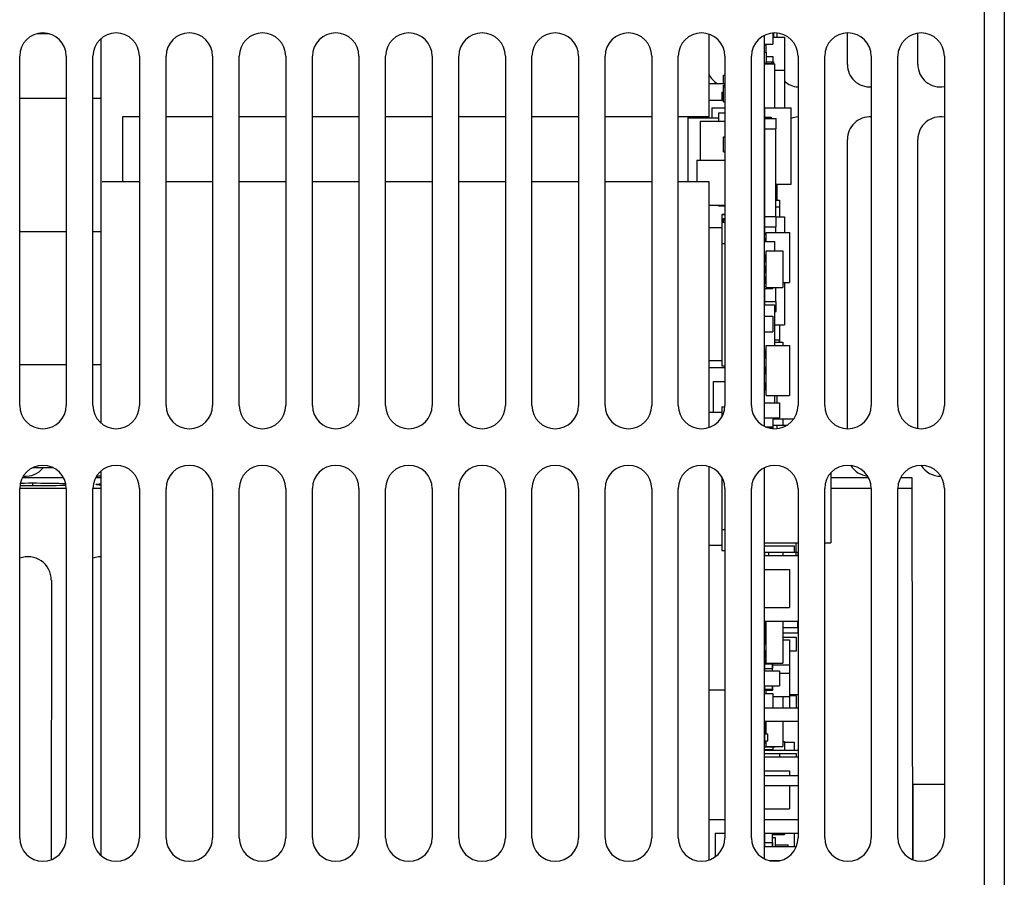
# Model space of a CAD drawing. Header units: millimetres. Extents: x -71 to 610, y -195 to 458.
# Tile 9 of 93: x 194 to 253, y -150 to -99. Entities that reach past the tile are written whole.
import ezdxf

# ---------------------------------------------------------------- set-up
doc = ezdxf.new("R2010")
doc.units = ezdxf.units.MM
doc.header["$LTSCALE"] = 23.1
doc.layers.get('0').update_dxf_attribs({"linetype": 'CONTINUOUS'})

msp = doc.modelspace()

# ---------------------------------------------------------------- linework, layer by layer
at = {"color": 7}
for p, q in [((251.835, -179.253), (251.835, -80.753)), ((253.035, -80.753), (253.035, -178.053)), ((195.601, -99.404), (194.87, -99.404)), ((235.285, -104.404), (235.285, -99.43)), ((239.115, -99.36), (239.115, -100.028)), ((239.165, -99.358), (239.165, -99.603)), ((239.375, -99.603), (239.375, -99.362)), ((243.605, -101.253), (243.605, -99.355)), ((247.835, -101.253), (247.835, -99.369)), ((198.735, -122.823), (198.735, -99.683)), ((238.605, -99.504), (238.605, -123.002)), ((238.615, -100.028), (238.615, -99.5)), ((238.615, -100.028), (239.115, -100.028)), ((238.615, -100.028), (238.615, -100.078)), ((238.625, -100.028), (238.625, -100.078)), ((238.715, -100.516), (238.715, -100.028)), ((239.115, -99.603), (239.815, -99.603)), ((239.815, -99.603), (239.815, -101.603)), ((238.615, -100.078), (238.715, -100.078)), ((238.615, -100.516), (238.615, -100.078)), ((238.615, -100.516), (238.715, -100.516)), ((238.615, -101.191), (238.615, -100.516)), ((238.715, -100.516), (238.715, -101.191)), ((193.835, -121.753), (193.835, -100.753)), ((196.635, -100.753), (196.635, -121.753)), ((198.235, -121.753), (198.235, -100.753)), ((201.035, -100.753), (201.035, -121.753)), ((202.635, -121.753), (202.635, -100.753)), ((205.435, -100.753), (205.435, -121.753)), ((207.035, -121.753), (207.035, -100.753)), ((209.835, -100.753), (209.835, -121.753)), ((211.435, -121.753), (211.435, -100.753)), ((214.235, -100.753), (214.235, -121.753)), ((215.835, -121.753), (215.835, -100.753)), ((218.635, -100.753), (218.635, -121.753)), ((220.235, -121.753), (220.235, -100.753)), ((223.035, -100.753), (223.035, -121.753)), ((224.635, -121.753), (224.635, -100.753)), ((227.435, -100.753), (227.435, -121.753)), ((229.035, -121.753), (229.035, -100.753)), ((231.835, -100.753), (231.835, -121.753)), ((233.435, -121.753), (233.435, -100.753)), ((236.235, -100.753), (236.235, -121.753)), ((237.835, -121.753), (237.835, -100.753)), ((238.615, -101.191), (238.715, -101.191)), ((238.615, -101.203), (239.215, -101.203)), ((238.615, -103.853), (238.615, -101.203)), ((238.715, -100.778), (239.115, -100.778)), ((238.715, -101.091), (239.065, -101.091)), ((238.715, -101.191), (238.715, -101.091)), ((238.715, -101.191), (239.065, -101.191)), ((239.065, -101.091), (239.165, -101.091)), ((239.065, -101.203), (239.065, -101.091)), ((239.065, -101.091), (239.065, -101.191)), ((239.115, -100.778), (239.115, -101.091)), ((239.165, -101.091), (239.165, -101.203)), ((239.215, -101.203), (239.215, -103.853)), ((240.635, -100.753), (240.635, -121.753)), ((242.235, -121.753), (242.235, -100.753)), ((245.035, -100.753), (245.035, -121.753)), ((246.635, -121.753), (246.635, -100.753)), ((249.435, -100.753), (249.435, -121.753)), ((239.215, -101.603), (239.815, -101.603)), ((239.815, -101.603), (239.815, -103.853)), ((235.285, -102.403), (236.235, -102.403)), ((236.145, -101.903), (236.235, -101.903)), ((236.145, -102.403), (236.145, -101.903)), ((236.045, -102.908), (236.145, -102.908)), ((236.045, -102.908), (236.045, -103.408)), ((236.145, -102.503), (236.235, -102.503)), ((236.145, -102.603), (236.145, -102.503)), ((236.145, -102.603), (236.235, -102.603)), ((236.145, -103.503), (236.145, -102.603)), ((196.635, -103.304), (193.835, -103.304)), ((198.735, -103.304), (198.235, -103.304)), ((235.285, -103.403), (236.145, -103.403)), ((236.145, -103.503), (236.235, -103.503)), ((235.445, -103.853), (236.235, -103.853)), ((235.445, -103.853), (235.445, -104.453)), ((235.845, -104.153), (236.235, -104.153)), ((235.845, -104.153), (235.845, -104.653)), ((238.615, -103.853), (240.215, -103.853)), ((238.615, -103.853), (238.615, -104.425)), ((240.215, -108.453), (240.215, -103.853)), ((201.035, -104.404), (200.016, -104.404)), ((200.035, -108.304), (200.035, -104.404)), ((205.435, -104.404), (202.635, -104.404)), ((209.835, -104.404), (207.035, -104.404)), ((214.235, -104.404), (211.435, -104.404)), ((218.635, -104.404), (215.835, -104.404)), ((223.035, -104.404), (220.235, -104.404)), ((227.435, -104.404), (224.635, -104.404)), ((231.835, -104.404), (229.035, -104.404)), ((235.285, -104.404), (233.435, -104.404)), ((234.035, -108.304), (234.035, -104.404)), ((234.035, -104.453), (235.845, -104.453)), ((234.745, -104.653), (236.235, -104.653)), ((234.745, -104.653), (234.745, -107.003)), ((235.045, -104.453), (235.045, -104.404)), ((238.615, -104.425), (239.015, -104.425)), ((238.615, -104.503), (238.615, -104.425)), ((238.615, -104.503), (239.315, -104.503)), ((238.615, -104.503), (238.615, -105.112)), ((239.015, -104.425), (239.015, -104.503)), ((239.315, -105.112), (239.315, -104.503)), ((238.615, -105.112), (239.315, -105.112)), ((238.615, -105.112), (238.615, -105.171)), ((238.615, -105.171), (238.615, -105.925)), ((238.625, -105.112), (238.625, -110.395)), ((239.305, -110.395), (239.305, -105.112)), ((236.145, -105.603), (236.235, -105.603)), ((236.145, -106.503), (236.145, -105.603)), ((238.615, -106.136), (238.615, -105.925)), ((243.605, -123.152), (243.605, -105.753)), ((247.835, -123.137), (247.835, -105.753)), ((236.145, -106.503), (236.235, -106.503)), ((238.615, -106.136), (238.615, -106.478)), ((238.615, -106.478), (238.615, -107.425)), ((234.545, -107.003), (236.235, -107.003)), ((234.545, -107.003), (234.545, -108.304)), ((238.615, -107.856), (238.615, -107.425)), ((201.035, -108.304), (198.785, -108.304)), ((205.435, -108.304), (202.635, -108.304)), ((209.835, -108.304), (207.035, -108.304)), ((214.235, -108.304), (211.435, -108.304)), ((218.635, -108.304), (215.835, -108.304)), ((223.035, -108.304), (220.235, -108.304)), ((227.435, -108.304), (224.635, -108.304)), ((231.835, -108.304), (229.035, -108.304)), ((235.285, -108.304), (233.435, -108.304)), ((235.285, -123.077), (235.285, -108.304)), ((238.615, -107.856), (238.615, -108.453)), ((238.615, -109.078), (238.615, -108.878)), ((239.305, -108.453), (240.215, -108.453)), ((239.375, -109.403), (239.375, -108.453)), ((238.615, -109.278), (238.615, -109.078)), ((238.615, -110.228), (238.615, -109.278)), ((239.305, -109.403), (239.515, -109.403)), ((239.515, -109.403), (239.515, -109.803)), ((235.285, -109.703), (236.235, -109.703)), ((235.845, -109.703), (235.845, -109.753)), ((235.845, -109.753), (236.235, -109.753)), ((239.305, -109.803), (239.515, -109.803)), ((239.515, -109.803), (239.515, -110.403)), ((236.045, -110.258), (236.195, -110.258)), ((236.045, -110.273), (236.235, -110.273)), ((236.045, -110.273), (236.045, -110.735)), ((236.145, -110.503), (236.235, -110.503)), ((236.145, -110.735), (236.145, -110.503)), ((236.155, -110.591), (236.235, -110.591)), ((236.155, -110.735), (236.155, -110.591)), ((236.195, -110.258), (236.235, -110.258)), ((238.615, -110.395), (239.315, -110.395)), ((238.615, -110.395), (238.615, -111.003)), ((239.305, -110.403), (239.815, -110.403)), ((239.315, -111.003), (239.315, -110.395)), ((239.815, -110.403), (239.815, -111.353)), ((235.285, -111.053), (236.045, -111.053)), ((236.045, -110.735), (236.235, -110.735)), ((236.045, -110.735), (236.045, -119.371)), ((238.615, -111.003), (239.315, -111.003)), ((238.615, -111.353), (238.615, -111.003)), ((238.625, -111.003), (238.625, -111.478)), ((239.305, -111.353), (239.305, -111.003)), ((196.635, -111.304), (193.835, -111.304)), ((196.635, -111.304), (193.835, -111.304)), ((198.735, -111.304), (198.235, -111.304)), ((198.735, -111.304), (198.235, -111.304)), ((238.615, -111.478), (238.715, -111.478)), ((238.615, -111.7), (238.615, -111.478)), ((238.615, -111.7), (238.715, -111.7)), ((238.615, -111.7), (238.615, -111.903)), ((238.715, -111.353), (240.115, -111.353)), ((238.715, -111.903), (238.715, -111.353)), ((240.115, -111.353), (240.115, -114.353)), ((236.045, -112.005), (236.235, -112.005)), ((238.615, -111.903), (239.215, -111.903)), ((238.615, -112.703), (238.615, -111.903)), ((238.715, -112.453), (239.715, -112.453)), ((238.715, -113.35), (238.715, -112.453)), ((239.215, -111.903), (239.215, -112.453)), ((239.715, -112.453), (239.715, -114.653)), ((238.615, -112.703), (238.715, -112.703)), ((238.615, -112.703), (238.615, -113.11)), ((238.615, -113.11), (238.715, -113.11)), ((238.615, -113.354), (238.615, -113.11)), ((238.615, -113.35), (238.715, -113.35)), ((238.615, -113.35), (238.615, -113.757)), ((238.715, -113.757), (238.715, -113.35)), ((238.615, -113.757), (238.715, -113.757)), ((238.615, -113.997), (238.615, -113.757)), ((238.615, -113.997), (238.715, -113.997)), ((238.615, -113.997), (238.615, -114.403)), ((238.715, -114.653), (238.715, -113.757)), ((238.615, -114.403), (238.715, -114.403)), ((238.615, -114.603), (238.615, -114.403)), ((238.615, -114.603), (238.715, -114.603)), ((238.615, -114.728), (238.615, -114.603)), ((238.615, -114.728), (239.115, -114.728)), ((238.615, -115.495), (238.615, -114.778)), ((238.625, -114.728), (238.625, -115.495)), ((238.715, -114.653), (239.715, -114.653)), ((239.115, -114.653), (239.115, -114.728)), ((239.305, -115.495), (239.305, -114.653)), ((239.715, -114.353), (240.115, -114.353)), ((239.815, -114.353), (239.815, -116.903)), ((238.615, -115.495), (239.315, -115.495)), ((238.615, -115.495), (238.615, -115.703)), ((238.615, -115.703), (239.215, -115.703)), ((238.615, -116.378), (238.615, -115.703)), ((239.215, -115.703), (239.215, -118.153)), ((239.315, -116.103), (239.315, -115.495)), ((238.615, -116.378), (239.115, -116.378)), ((238.615, -117.328), (238.615, -116.378)), ((239.115, -116.378), (239.115, -117.328)), ((239.215, -116.103), (239.315, -116.103)), ((239.215, -116.903), (239.815, -116.903)), ((239.515, -116.903), (239.515, -117.803)), ((238.615, -117.328), (239.115, -117.328)), ((238.615, -118.403), (238.615, -117.328)), ((239.215, -117.803), (239.515, -117.803)), ((239.505, -117.803), (239.505, -117.953)), ((239.515, -117.803), (239.515, -117.953)), ((238.715, -118.153), (240.115, -118.153)), ((238.715, -119.45), (238.715, -118.153)), ((239.215, -117.953), (239.715, -117.953)), ((239.715, -117.953), (239.715, -118.153)), ((240.115, -118.153), (240.115, -121.153)), ((238.615, -118.403), (238.715, -118.403)), ((238.615, -118.5), (238.615, -118.403)), ((238.615, -118.5), (238.715, -118.5)), ((238.615, -118.5), (238.615, -118.906)), ((238.615, -118.906), (238.715, -118.906)), ((238.615, -119.45), (238.615, -118.906)), ((196.635, -119.304), (193.835, -119.304)), ((198.735, -119.304), (198.235, -119.304)), ((235.285, -119.053), (236.045, -119.053)), ((235.285, -119.478), (236.235, -119.478)), ((236.045, -119.371), (236.235, -119.371)), ((238.615, -119.45), (238.715, -119.45)), ((238.615, -119.45), (238.615, -119.857)), ((238.715, -119.857), (238.715, -119.45)), ((238.615, -119.857), (238.715, -119.857)), ((238.615, -120.4), (238.615, -119.857)), ((238.715, -121.153), (238.715, -119.857)), ((235.545, -120.31), (236.235, -120.31)), ((235.545, -122.153), (235.545, -120.31)), ((238.615, -120.4), (238.715, -120.4)), ((238.615, -120.4), (238.615, -120.807)), ((238.615, -120.807), (238.715, -120.807)), ((238.615, -121.603), (238.615, -120.807)), ((238.715, -121.153), (240.115, -121.153)), ((239.215, -121.153), (239.215, -121.603)), ((239.375, -121.603), (239.375, -121.153)), ((236.045, -121.835), (236.235, -121.835)), ((236.045, -121.835), (236.045, -122.454)), ((238.615, -121.603), (239.515, -121.603)), ((238.615, -122.503), (238.615, -121.603)), ((239.515, -121.603), (239.515, -122.503)), ((235.285, -122.153), (236.045, -122.153)), ((238.615, -122.503), (239.515, -122.503)), ((238.615, -123.007), (238.615, -122.503)), ((239.115, -122.503), (239.115, -123.028)), ((239.375, -122.563), (239.375, -122.503)), ((238.663, -123.028), (239.115, -123.028)), ((238.79, -123.078), (239.115, -123.078)), ((239.115, -122.563), (239.715, -122.563)), ((239.115, -122.943), (239.715, -122.943)), ((239.115, -123.028), (239.115, -123.078)), ((239.115, -123.078), (239.115, -123.146)), ((239.375, -123.145), (239.375, -122.943)), ((239.715, -122.563), (240.376, -122.563)), ((239.715, -122.563), (239.715, -122.943)), ((239.715, -122.943), (239.968, -122.943)), ((195.863, -125.504), (194.607, -125.504)), ((235.285, -149.077), (235.285, -125.43)), ((238.615, -130.003), (238.615, -125.5)), ((198.735, -148.823), (198.735, -125.683)), ((236.045, -126.053), (236.045, -130.471)), ((238.605, -125.504), (238.605, -149.002)), ((242.615, -125.797), (242.615, -130.003)), ((194.118, -126.589), (193.846, -126.586)), ((196.475, -126.103), (193.996, -126.103)), ((194.611, -126.413), (194.611, -126.591)), ((198.735, -126.103), (198.396, -126.103)), ((244.875, -126.103), (242.615, -126.103)), ((247.502, -126.103), (246.796, -126.103)), ((247.495, -126.75), (247.503, -126.103)), ((196.635, -126.75), (193.835, -126.75)), ((193.835, -147.753), (193.835, -126.753)), ((196.635, -126.753), (196.635, -147.753)), ((198.735, -126.75), (198.235, -126.75)), ((198.235, -147.753), (198.235, -126.753)), ((201.035, -126.753), (201.035, -147.753)), ((202.635, -147.753), (202.635, -126.753)), ((205.435, -126.753), (205.435, -147.753)), ((207.035, -147.753), (207.035, -126.753)), ((209.835, -126.753), (209.835, -147.753)), ((211.435, -147.753), (211.435, -126.753)), ((214.235, -126.753), (214.235, -147.753)), ((215.835, -147.753), (215.835, -126.753)), ((218.635, -126.753), (218.635, -147.753)), ((220.235, -147.753), (220.235, -126.753)), ((223.035, -126.753), (223.035, -147.753)), ((224.635, -147.753), (224.635, -126.753)), ((227.435, -126.753), (227.435, -147.753)), ((229.035, -147.753), (229.035, -126.753)), ((231.835, -126.753), (231.835, -147.753)), ((233.435, -147.753), (233.435, -126.753)), ((236.235, -126.753), (236.235, -147.753)), ((237.835, -147.753), (237.835, -126.753)), ((240.635, -126.753), (240.635, -147.753)), ((242.235, -147.753), (242.235, -126.753)), ((245.035, -126.75), (242.615, -126.75)), ((245.035, -126.753), (245.035, -147.753)), ((247.499, -126.75), (246.635, -126.75)), ((246.635, -147.753), (246.635, -126.753)), ((247.533, -149.06), (247.495, -126.75)), ((249.435, -126.753), (249.435, -147.753)), ((236.045, -129.201), (236.235, -129.201)), ((235.285, -130.153), (236.045, -130.153)), ((238.605, -130.188), (240.401, -130.188)), ((238.615, -130.003), (240.635, -130.003)), ((240.401, -130.188), (240.401, -130.563)), ((240.495, -130.003), (240.495, -130.778)), ((242.235, -130.003), (242.615, -130.003)), ((236.045, -130.471), (236.235, -130.471)), ((238.615, -130.563), (238.875, -130.563)), ((238.615, -130.563), (238.615, -130.778)), ((238.615, -130.778), (240.635, -130.778)), ((238.615, -131.61), (238.615, -130.778)), ((238.875, -130.563), (239.715, -130.563)), ((238.875, -130.778), (238.875, -130.563)), ((238.875, -130.778), (238.875, -130.563)), ((239.715, -130.563), (240.615, -130.563)), ((239.715, -130.563), (239.715, -130.778)), ((240.615, -130.563), (240.615, -130.778)), ((238.615, -131.61), (240.115, -131.61)), ((238.615, -133.896), (238.615, -131.61)), ((240.115, -131.61), (240.115, -133.896)), ((195.738, -132.251), (195.737, -149.06)), ((238.615, -133.896), (240.115, -133.896)), ((238.615, -134.728), (238.615, -133.896)), ((238.615, -134.728), (240.635, -134.728)), ((238.615, -134.728), (238.615, -135.006)), ((238.715, -135.006), (238.715, -134.728)), ((239.715, -134.728), (239.715, -137.253)), ((240.605, -134.728), (240.605, -135.111)), ((238.615, -135.006), (238.715, -135.006)), ((238.615, -135.55), (238.615, -135.418)), ((238.615, -135.55), (238.715, -135.55)), ((238.615, -135.55), (238.615, -135.957)), ((238.625, -135.006), (238.625, -135.55)), ((238.715, -136.5), (238.715, -135.006)), ((239.715, -135.111), (240.615, -135.111)), ((239.715, -135.418), (240.615, -135.418)), ((240.615, -135.111), (240.615, -135.418)), ((238.615, -135.957), (238.715, -135.957)), ((238.615, -135.957), (238.615, -136.078)), ((238.615, -136.078), (238.715, -136.078)), ((238.615, -136.5), (238.615, -136.078)), ((238.625, -135.957), (238.625, -136.015)), ((238.625, -136.015), (238.715, -136.015)), ((240.545, -135.703), (239.715, -135.703)), ((239.715, -135.853), (240.115, -135.853)), ((240.115, -135.853), (240.115, -137.353)), ((240.545, -136.503), (240.545, -135.703)), ((238.615, -136.5), (238.715, -136.5)), ((238.615, -136.5), (238.615, -136.907)), ((238.715, -136.907), (238.715, -136.5)), ((240.115, -136.503), (240.545, -136.503)), ((238.615, -136.907), (238.715, -136.907)), ((238.615, -137.028), (238.615, -136.91)), ((238.615, -137.028), (238.715, -137.028)), ((238.615, -137.028), (238.615, -137.228)), ((238.615, -137.228), (238.715, -137.228)), ((238.615, -137.228), (238.615, -137.571)), ((238.625, -137.091), (238.715, -137.091)), ((238.625, -137.091), (238.625, -137.228)), ((238.625, -137.291), (239.105, -137.291)), ((238.625, -137.291), (238.625, -137.703)), ((238.715, -137.253), (238.715, -136.907)), ((238.715, -137.253), (239.715, -137.253)), ((239.105, -137.703), (239.105, -137.291)), ((239.115, -137.571), (239.115, -137.253)), ((238.615, -137.571), (239.115, -137.571)), ((238.615, -137.703), (238.615, -137.571)), ((238.615, -137.703), (239.515, -137.703)), ((238.615, -138.603), (238.615, -137.703)), ((239.105, -137.353), (240.115, -137.353)), ((239.515, -137.703), (239.515, -138.603)), ((239.515, -137.853), (240.115, -137.853)), ((240.115, -137.353), (240.115, -137.853)), ((240.115, -137.853), (240.115, -139.253)), ((235.285, -138.853), (236.235, -138.853)), ((238.615, -138.603), (239.515, -138.603)), ((238.615, -138.603), (238.615, -138.878)), ((238.615, -138.878), (239.115, -138.878)), ((238.615, -139.061), (238.615, -138.878)), ((238.615, -139.061), (238.715, -139.061)), ((238.615, -139.078), (238.615, -139.061)), ((238.615, -139.078), (239.115, -139.078)), ((238.615, -139.953), (238.615, -139.078)), ((238.625, -138.603), (238.625, -138.803)), ((238.625, -138.803), (239.105, -138.803)), ((238.715, -139.078), (238.715, -138.878)), ((239.105, -138.803), (239.105, -138.603)), ((239.115, -138.878), (239.115, -138.603)), ((239.115, -139.078), (239.115, -139.953)), ((239.115, -139.253), (239.715, -139.253)), ((239.715, -139.253), (240.115, -139.253)), ((239.715, -139.253), (239.715, -139.953)), ((240.115, -139.138), (240.635, -139.138)), ((240.545, -139.203), (240.115, -139.203)), ((240.115, -139.253), (240.115, -139.953)), ((240.4, -139.138), (240.4, -139.203)), ((240.545, -139.953), (240.545, -139.203)), ((240.635, -139.953), (238.605, -139.953)), ((240.635, -140.753), (238.605, -140.753)), ((238.615, -140.753), (238.615, -140.957)), ((238.715, -141.5), (238.715, -140.753)), ((239.715, -140.753), (239.715, -142.253)), ((238.615, -140.957), (238.715, -140.957)), ((238.615, -141.136), (238.715, -141.136)), ((238.615, -141.136), (238.615, -141.478)), ((238.615, -141.478), (238.715, -141.478)), ((238.616, -141.5), (238.616, -141.478)), ((238.625, -140.957), (238.625, -141.403)), ((238.625, -141.403), (238.715, -141.403)), ((238.615, -141.5), (238.815, -141.5)), ((238.615, -141.5), (238.615, -141.907)), ((238.615, -141.907), (238.815, -141.907)), ((238.615, -142.031), (238.615, -141.907)), ((238.615, -142.031), (238.715, -142.031)), ((238.616, -142.278), (238.616, -142.031)), ((238.715, -142.253), (238.715, -141.907)), ((238.815, -141.907), (238.815, -141.5)), ((239.715, -141.953), (239.815, -141.953)), ((239.815, -141.953), (239.815, -142.468)), ((239.815, -141.995), (240.4, -141.995)), ((240.4, -141.995), (240.4, -142.468)), ((238.615, -142.428), (238.615, -142.278)), ((238.615, -142.428), (239.115, -142.428)), ((238.615, -142.453), (238.615, -142.428)), ((238.615, -142.468), (240.635, -142.468)), ((238.615, -142.703), (238.615, -142.468)), ((238.616, -142.278), (239.265, -142.278)), ((238.715, -142.253), (239.715, -142.253)), ((239.115, -142.278), (239.115, -142.428)), ((239.265, -142.253), (239.265, -142.278)), ((240.545, -142.703), (238.605, -142.703)), ((238.615, -142.878), (240.635, -142.878)), ((238.615, -143.71), (238.615, -142.878)), ((239.545, -142.878), (239.545, -142.703)), ((240.545, -142.878), (240.545, -142.703)), ((238.615, -143.71), (240.115, -143.71)), ((238.615, -144.003), (238.615, -143.71)), ((240.115, -143.71), (240.115, -144.003)), ((238.605, -144.003), (240.645, -144.003)), ((238.605, -144.603), (240.645, -144.603)), ((238.615, -145.996), (238.615, -144.603)), ((240.115, -144.603), (240.115, -145.996)), ((247.535, -144.53), (249.435, -144.53)), ((247.535, -144.53), (247.535, -149.061)), ((238.615, -145.996), (240.115, -145.996)), ((238.615, -146.643), (238.615, -145.996)), ((235.285, -146.643), (236.235, -146.643)), ((238.605, -146.643), (240.645, -146.643)), ((235.655, -147.463), (236.235, -147.463)), ((235.655, -147.463), (235.655, -148.886)), ((238.605, -147.463), (240.645, -147.463)), ((238.625, -147.463), (238.625, -148.279)), ((239.105, -148.278), (239.105, -147.463)), ((239.105, -147.553), (239.815, -147.553)), ((239.105, -147.728), (239.265, -147.728)), ((239.265, -147.728), (239.265, -148.278)), ((239.815, -147.463), (239.815, -147.553)), ((240.4, -147.463), (240.4, -148.278)), ((238.615, -148.036), (239.115, -148.036)), ((238.615, -148.036), (238.615, -148.279)), ((238.615, -148.278), (240.531, -148.278)), ((238.615, -149.007), (238.615, -148.278)), ((239.115, -148.278), (239.115, -148.036)), ((239.265, -148.163), (240.045, -148.163)), ((240.045, -148.278), (240.045, -148.163)), ((238.893, -149.11), (239.576, -149.11))]:
    msp.add_line(p, q, dxfattribs=at)
for points in [[(193.876, -126.417), (194.117, -126.415), (194.361, -126.413), (194.61, -126.413)], [(194.609, -126.591), (194.362, -126.59), (194.118, -126.589)], [(196.62, -126.556), (196.571, -126.558), (196.406, -126.565), (196.222, -126.571), (196.023, -126.576), (195.809, -126.58), (195.583, -126.584), (195.347, -126.587), (195.105, -126.589), (194.86, -126.59), (194.609, -126.591)], [(194.61, -126.413), (194.859, -126.413), (195.103, -126.415), (195.344, -126.417), (195.579, -126.42), (195.804, -126.423), (196.018, -126.428), (196.217, -126.433), (196.401, -126.439), (196.568, -126.445), (196.6, -126.447)], [(198.415, -126.502), (198.429, -126.493), (198.468, -126.484), (198.531, -126.476), (198.617, -126.467), (198.724, -126.46), (198.735, -126.459)], [(198.735, -126.545), (198.725, -126.544), (198.618, -126.536), (198.531, -126.528), (198.468, -126.52), (198.429, -126.511), (198.415, -126.502)], [(195.737, -132.247), (195.727, -132.081), (195.697, -131.918), (195.647, -131.756), (195.577, -131.601), (195.49, -131.457), (195.385, -131.323), (195.265, -131.203), (195.132, -131.099), (194.987, -131.011), (194.833, -130.942), (194.671, -130.891), (194.504, -130.861), (194.335, -130.851), (194.166, -130.861), (194, -130.891), (193.838, -130.942), (193.835, -130.943)], [(198.735, -130.851), (198.566, -130.861), (198.4, -130.891), (198.238, -130.942), (198.235, -130.943)]]:
    msp.add_lwpolyline(points, dxfattribs=at)
for centre, radius, start, end in [((195.235, -100.753), 1.4, 0, 180), ((199.635, -100.753), 1.4, 0, 180), ((204.035, -100.753), 1.4, 0, 180), ((208.435, -100.753), 1.4, 0, 180), ((212.835, -100.753), 1.4, 0, 180), ((217.235, -100.753), 1.4, 0, 180), ((221.635, -100.753), 1.4, 0, 180), ((226.035, -100.753), 1.4, 0, 180), ((230.435, -100.753), 1.4, 0, 180), ((234.835, -100.753), 1.4, 0, 180), ((239.235, -100.753), 1.4, 0, 180), ((243.635, -100.753), 1.4, 0, 180), ((248.035, -100.753), 1.4, 0, 180), ((244.955, -101.253), 1.35, 180, 273.41543), ((249.185, -101.253), 1.35, 180, 280.67933), ((236.495, -101.253), 1.35, 206.18166, 238.5732), ((240.725, -101.253), 1.35, 227.58146, 266.15935), ((240.725, -105.753), 1.35, 93.84096, 112.21101), ((244.955, -105.753), 1.35, 86.58533, 180), ((249.185, -105.753), 1.35, 79.32155, 180), ((195.235, -121.753), 1.4, 180, 360), ((199.635, -121.753), 1.4, 180, 360), ((204.035, -121.753), 1.4, 180, 360), ((208.435, -121.753), 1.4, 180, 360), ((212.835, -121.753), 1.4, 180, 360), ((217.235, -121.753), 1.4, 180, 360), ((221.635, -121.753), 1.4, 180, 360), ((226.035, -121.753), 1.4, 180, 360), ((230.435, -121.753), 1.4, 180, 360), ((234.835, -121.753), 1.4, 180, 360), ((239.235, -121.753), 1.4, 180, 360), ((243.635, -121.753), 1.4, 180, 360), ((248.035, -121.753), 1.4, 180, 360), ((195.235, -126.753), 1.4, 0, 180), ((199.635, -126.753), 1.4, 0, 180), ((204.035, -126.753), 1.4, 0, 180), ((208.435, -126.753), 1.4, 0, 180), ((212.835, -126.753), 1.4, 0, 180), ((217.235, -126.753), 1.4, 0, 180), ((221.635, -126.753), 1.4, 0, 180), ((226.035, -126.753), 1.4, 0, 180), ((230.435, -126.753), 1.4, 0, 180), ((234.835, -126.753), 1.4, 0, 180), ((239.235, -126.753), 1.4, 0, 180), ((243.635, -126.753), 1.4, 0, 180), ((244.955, -124.653), 1.35, 211.84652, 263.78046), ((248.035, -126.753), 1.4, 0, 180), ((249.185, -124.653), 1.35, 211.30564, 271.20855), ((194.195, -124.653), 1.35, 264.2816, 320.85908), ((198.425, -124.653), 1.35, 271.37106, 283.27846), ((195.235, -147.753), 1.4, 180, 360), ((199.635, -147.753), 1.4, 180, 360), ((204.035, -147.753), 1.4, 180, 360), ((208.435, -147.753), 1.4, 180, 360), ((212.835, -147.753), 1.4, 180, 360), ((217.235, -147.753), 1.4, 180, 360), ((221.635, -147.753), 1.4, 180, 360), ((226.035, -147.753), 1.4, 180, 360), ((230.435, -147.753), 1.4, 180, 360), ((234.835, -147.753), 1.4, 180, 360), ((239.235, -147.753), 1.4, 180, 360), ((243.635, -147.753), 1.4, 180, 360), ((248.035, -147.753), 1.4, 180, 360)]:
    msp.add_arc(centre, radius, start, end, dxfattribs=at)

doc.saveas('drawing.dxf')
